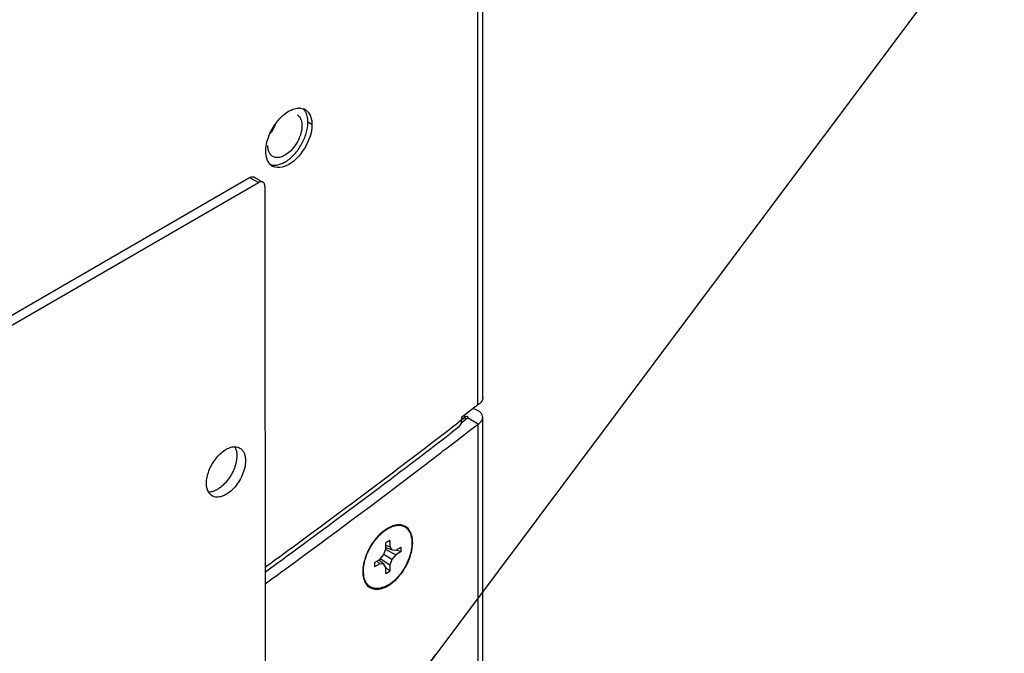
# Model space of a CAD drawing. Header units: inches. Extents: x 0 to 34, y 0 to 22.
# Tile 107 of 116: x 18.562 to 19.632, y 18.266 to 18.955. Entities that reach past the tile are written whole.
import ezdxf

# ---------------------------------------------------------------- set-up
doc = ezdxf.new("R2010")
doc.units = ezdxf.units.IN
doc.header["$LTSCALE"] = 1.87
doc.header["$MEASUREMENT"] = 0
doc.layers.get('0').update_dxf_attribs({"linetype": 'CONTINUOUS'})
doc.layers.add('02___PRT_ALL_AXES', color=7, linetype='CONTINUOUS')
doc.layers.add('DETAIL', color=7, linetype='CONTINUOUS')
doc.styles.get("Standard").update_dxf_attribs({"font": 'txt', "width": 0.8})
doc.dimstyles.get("Standard").update_dxf_attribs({"dimtxt": 0.125, "dimasz": 0.18, "dimexe": 0.125, "dimexo": 0.0625, "dimgap": 0.09, "dimtad": 0, "dimtih": 1, "dimtoh": 1, "dimzin": 4, "dimdsep": 46, "dimtxsty": 'STANDARD', "dimblk": '_FILLED', "dimblk1": '_FILLED', "dimblk2": '_FILLED', "dimcen": 0.09, "dimazin": 1, "dimtol": 1, "dimtp": 0.02, "dimtm": 0.02, "dimtfac": 1, "dimtofl": 0, "dimtmove": 0, "dimatfit": 3, "dimldrblk": '_FILLED', "dimfxl": 1, "dimtolj": 1, "dimtzin": 4, "dimarcsym": 0})

# ---------------------------------------------------------------- blocks, each defined once
blk = doc.blocks.new('_FILLED')
at = {"color": 0, "linetype": 'BYBLOCK'}
blk.add_solid([(0, 0), (-1, 0.1736), (-1, -0.1736)], dxfattribs=at)

msp = doc.modelspace()

# ---------------------------------------------------------------- linework, layer by layer
at = {"color": 3, "linetype": 'CONTINUOUS'}
for p, q in [((19.0601, 18.5364), (19.0601, 19.446)), ((19.0653, 18.5444), (19.0653, 19.4423)), ((19.0601, 18.5364), (19.0424, 18.5226)), ((19.0574, 18.5313), (19.0546, 18.5321)), ((19.0424, 18.52), (19.0382, 18.5167)), ((19.0421, 18.5168), (19.0424, 18.52)), ((19.0424, 18.5226), (19.0424, 18.52)), ((19.0654, 17.6113), (19.0654, 18.5227)), ((19.0509, 18.5084), (19.0602, 18.5155)), ((19.0602, 17.5929), (19.0602, 18.5155)), ((19.037, 18.4976), (19.0456, 18.5042)), ((19.0456, 18.5042), (19.0509, 18.5084)), ((19.0247, 18.4881), (19.037, 18.4976)), ((18.9972, 18.4671), (19.0046, 18.4727)), ((18.9655, 18.404), (18.9619, 18.4022)), ((18.935, 18.3554), (18.9352, 18.3516))]:
    msp.add_line(p, q, dxfattribs=at)
at = {"color": 7, "linetype": 'CONTINUOUS'}
for p, q in [((18.8682, 18.8454), (18.8688, 18.8428)), ((18.8688, 18.8428), (18.869, 18.8395)), ((18.4138, 18.5527), (18.8121, 18.7831)), ((18.4232, 18.5473), (18.8216, 18.7777)), ((18.8121, 18.7831), (18.8216, 18.7777)), ((18.8172, 18.7836), (18.8266, 18.7782)), ((18.8287, 18.7736), (18.8293, 17.9739)), ((19.0419, 18.5167), (19.0489, 18.5221)), ((19.0465, 18.5234), (19.0424, 18.5198)), ((19.0465, 18.5234), (19.0448, 18.5244)), ((19.0465, 18.5203), (19.0465, 18.5234)), ((19.0489, 18.5221), (19.0494, 18.5227)), ((19.0602, 18.5155), (19.0489, 18.5221)), ((18.9658, 18.4035), (18.9622, 18.4017)), ((18.9633, 18.4024), (18.9658, 18.4035)), ((18.9643, 18.3889), (18.9601, 18.3864)), ((18.9601, 18.3799), (18.9601, 18.3864)), ((18.9643, 18.3823), (18.9601, 18.3837)), ((18.9667, 18.3789), (18.9601, 18.3812)), ((18.9643, 18.3889), (18.9643, 18.3823)), ((18.9643, 18.3823), (18.9667, 18.3789)), ((18.9709, 18.3785), (18.9766, 18.3818)), ((18.9766, 18.3769), (18.9766, 18.3818)), ((18.9535, 18.3685), (18.9577, 18.3737)), ((18.9577, 18.3737), (18.9601, 18.3799)), ((18.9667, 18.3684), (18.9577, 18.3737)), ((18.9709, 18.3736), (18.9598, 18.3792)), ((18.9667, 18.3789), (18.9709, 18.3785)), ((18.9709, 18.3736), (18.9667, 18.3684)), ((18.9766, 18.3769), (18.97, 18.3786)), ((18.9766, 18.3769), (18.9709, 18.3736)), ((18.9478, 18.3652), (18.9535, 18.3685)), ((18.9478, 18.3652), (18.9478, 18.3603)), ((18.9535, 18.3636), (18.9478, 18.3603)), ((18.9535, 18.3636), (18.9502, 18.3666)), ((18.9577, 18.3632), (18.9524, 18.3678)), ((18.9577, 18.3632), (18.9535, 18.3636)), ((18.9643, 18.3622), (18.9539, 18.3691)), ((18.9601, 18.3598), (18.9577, 18.3632)), ((18.9595, 18.3605), (18.9643, 18.3557)), ((18.9601, 18.3532), (18.9601, 18.3598)), ((18.9667, 18.3684), (18.9643, 18.3622)), ((18.9643, 18.3622), (18.9643, 18.3557)), ((18.9355, 18.3554), (18.9359, 18.3517)), ((18.9601, 18.3532), (18.9643, 18.3557))]:
    msp.add_line(p, q, dxfattribs=at)
for centre, radius, start, end in [((18.7989, 18.8586), 0.0451, 323.0966, 336.9001), ((18.9761, 18.3789), 0.0267, 108.873, 112.7437), ((18.9752, 18.3817), 0.0237, 104.2682, 108.9272), ((18.9803, 18.3703), 0.0362, 120.009, 121.3572), ((18.9376, 18.3808), 0.0473, 309.1249, 311.0834)]:
    msp.add_arc(centre, radius, start, end, dxfattribs=at)
at = {"color": 3, "linetype": 'CONTINUOUS'}
for centre, radius, start, end in [((13.6284, 25.526), 8.8541, 306.15423, 307.66142), ((13.5547, 25.607), 8.9776, 307.37613, 307.53796), ((13.6804, 25.4408), 8.7693, 306.13654, 307.32196), ((18.981, 18.3697), 0.0376, 120.39, 121.9464), ((18.9871, 18.3612), 0.0482, 128.0261, 131.8788), ((18.9835, 18.3657), 0.0424, 122.7625, 128.0489), ((18.9816, 18.3686), 0.0389, 121.9419, 122.7001), ((13.7735, 25.3294), 8.6098, 305.96006, 306.14619), ((18.9884, 18.3532), 0.0536, 165.0821, 166.5062), ((13.7687, 25.3204), 8.62, 305.949, 306.13492), ((18.9724, 18.3553), 0.0374, 177.0422, 179.9741), ((18.9377, 18.3802), 0.0473, 308.0067, 310.6837)]:
    msp.add_arc(centre, radius, start, end, dxfattribs=at)
at = {"color": 7, "linetype": 'CONTINUOUS'}
for points, knots in [([(18.8636, 18.8515), (18.8646, 18.8509), (18.8666, 18.8491), (18.8678, 18.8467), (18.8682, 18.8454)], [0, 0, 0, 0, 0.475245, 1, 1, 1, 1]), ([(18.8742, 18.8514), (18.8738, 18.8527), (18.8727, 18.8549), (18.8712, 18.8569), (18.8703, 18.8577)], [0, 0, 0, 0, 0.52007, 1, 1, 1, 1]), ([(18.8754, 18.8432), (18.8754, 18.844), (18.8753, 18.8467), (18.8748, 18.8495), (18.8742, 18.8514)], [0, 0, 0, 0, 0.266817, 1, 1, 1, 1]), ([(18.8516, 18.8007), (18.855, 18.8028), (18.8614, 18.8085), (18.8689, 18.8191), (18.874, 18.8309), (18.8754, 18.8393), (18.8754, 18.8432)], [0, 0, 0, 0, 0.240005, 0.502818, 0.764107, 1, 1, 1, 1]), ([(18.869, 18.8395), (18.869, 18.8366), (18.868, 18.8305), (18.8642, 18.8218), (18.8588, 18.8139), (18.8541, 18.8097), (18.8516, 18.8081)], [0, 0, 0, 0, 0.235459, 0.496245, 0.75906, 1, 1, 1, 1]), ([(18.8373, 18.8061), (18.8365, 18.8066), (18.8348, 18.8079), (18.8331, 18.8108), (18.8321, 18.8142), (18.8319, 18.8168), (18.8319, 18.8181)], [0, 0, 0, 0, 0.217773, 0.450955, 0.710191, 1, 1, 1, 1]), ([(18.835, 18.7972), (18.8362, 18.7969), (18.8389, 18.7964), (18.843, 18.7969), (18.8474, 18.7983), (18.8502, 18.7998), (18.8516, 18.8007)], [0, 0, 0, 0, 0.216523, 0.452, 0.712546, 1, 1, 1, 1]), ([(18.8446, 18.8051), (18.8433, 18.8049), (18.8408, 18.8047), (18.8384, 18.8055), (18.8373, 18.8061)], [0, 0, 0, 0, 0.523079, 1, 1, 1, 1]), ([(18.8516, 18.8081), (18.851, 18.8077), (18.8488, 18.8064), (18.8464, 18.8055), (18.8446, 18.8051)], [0, 0, 0, 0, 0.270106, 1, 1, 1, 1]), ([(18.8121, 18.7831), (18.8126, 18.7834), (18.8135, 18.7838), (18.8148, 18.7841), (18.8161, 18.7841), (18.8168, 18.7838), (18.8172, 18.7836)], [0, 0, 0, 0, 0.28986, 0.549131, 0.782286, 1, 1, 1, 1]), ([(18.8266, 18.7782), (18.8263, 18.7784), (18.8255, 18.7787), (18.8242, 18.7787), (18.8229, 18.7784), (18.822, 18.7779), (18.8216, 18.7777)], [0, 0, 0, 0, 0.217714, 0.450869, 0.71014, 1, 1, 1, 1]), ([(18.8287, 18.7736), (18.8287, 18.7741), (18.8286, 18.7751), (18.8282, 18.7764), (18.8275, 18.7775), (18.8269, 18.778), (18.8266, 18.7782)], [0, 0, 0, 0, 0.289744, 0.548973, 0.782174, 1, 1, 1, 1]), ([(18.9775, 18.4049), (18.9769, 18.405), (18.9756, 18.4053), (18.9736, 18.4053), (18.9715, 18.4051), (18.9701, 18.4048), (18.9693, 18.4047)], [0, 0, 0, 0, 0.234743, 0.478338, 0.732909, 1, 1, 1, 1]), ([(18.9877, 18.3941), (18.9873, 18.3954), (18.9866, 18.3974), (18.9851, 18.3997), (18.9839, 18.4012), (18.9825, 18.4025), (18.981, 18.4036), (18.9793, 18.4044), (18.9781, 18.4047), (18.9775, 18.4049)], [0, 0, 0, 0, 0.273102, 0.400879, 0.524027, 0.643899, 0.762062, 0.880201, 1, 1, 1, 1]), ([(18.9359, 18.3517), (18.9358, 18.3527), (18.9356, 18.3548), (18.9357, 18.3581), (18.9361, 18.3615), (18.9367, 18.365), (18.9376, 18.3685), (18.9388, 18.3721), (18.9403, 18.3757), (18.9419, 18.3792), (18.9438, 18.3826), (18.9459, 18.3859), (18.9482, 18.3891), (18.9507, 18.392), (18.9532, 18.3947), (18.9559, 18.3972), (18.9586, 18.3994), (18.9605, 18.4007), (18.9615, 18.4012)], [0, 0, 0, 0, 0.052747, 0.108425, 0.166863, 0.227802, 0.290908, 0.355788, 0.42201, 0.489106, 0.556589, 0.623966, 0.690743, 0.756442, 0.820608, 0.882821, 0.942719, 1, 1, 1, 1]), ([(18.9687, 18.3452), (18.9696, 18.3459), (18.9713, 18.3475), (18.9737, 18.3501), (18.9761, 18.3529), (18.9782, 18.3559), (18.9803, 18.359), (18.9821, 18.3622), (18.9837, 18.3656), (18.9852, 18.369), (18.9864, 18.3724), (18.9874, 18.3757), (18.9881, 18.3791), (18.9885, 18.3824), (18.9887, 18.3855), (18.9887, 18.3885), (18.9884, 18.3914), (18.988, 18.3932), (18.9877, 18.3941)], [0, 0, 0, 0, 0.063006, 0.127861, 0.194179, 0.26155, 0.329539, 0.397698, 0.465576, 0.532729, 0.598727, 0.663162, 0.725664, 0.785905, 0.843615, 0.898594, 0.950726, 1, 1, 1, 1]), ([(18.9622, 18.3404), (18.9614, 18.34), (18.9599, 18.3392), (18.9575, 18.3382), (18.9552, 18.3374), (18.9529, 18.337), (18.9507, 18.3368), (18.9486, 18.3369), (18.9466, 18.3372), (18.9448, 18.3379), (18.943, 18.3388), (18.9414, 18.3399), (18.94, 18.3414), (18.9388, 18.343), (18.9378, 18.3449), (18.9369, 18.347), (18.9363, 18.3493), (18.936, 18.3509), (18.9359, 18.3517)], [0, 0, 0, 0, 0.075735, 0.147919, 0.216509, 0.28165, 0.343604, 0.402785, 0.459765, 0.51526, 0.570088, 0.625123, 0.68122, 0.739155, 0.799578, 0.862989, 0.929731, 1, 1, 1, 1]), ([(18.9622, 18.3404), (18.9631, 18.341), (18.9649, 18.3421), (18.9666, 18.3434), (18.9675, 18.3441)], [0, 0, 0, 0, 0.488737, 1, 1, 1, 1])]:
    msp.add_open_spline(points, degree=3, knots=knots, dxfattribs=at)
at = {"color": 3, "linetype": 'CONTINUOUS'}
for points, knots in [([(19.0653, 18.5444), (19.0653, 18.5436), (19.0648, 18.5404), (19.0622, 18.5378), (19.0601, 18.5364)], [0, 0, 0, 0, 0.226276, 1, 1, 1, 1]), ([(19.0602, 18.5155), (19.061, 18.516), (19.0634, 18.5177), (19.0654, 18.5206), (19.0654, 18.5228)], [0, 0, 0, 0, 0.294684, 1, 1, 1, 1]), ([(18.9778, 18.4056), (18.9769, 18.4058), (18.9727, 18.4064), (18.9684, 18.4053), (18.9655, 18.404)], [0, 0, 0, 0, 0.227962, 1, 1, 1, 1]), ([(18.9881, 18.3948), (18.9874, 18.3974), (18.985, 18.4023), (18.9802, 18.405), (18.9778, 18.4056)], [0, 0, 0, 0, 0.524399, 1, 1, 1, 1]), ([(18.9549, 18.397), (18.9528, 18.3951), (18.9447, 18.3865), (18.939, 18.3756), (18.9367, 18.367)], [0, 0, 0, 0, 0.244122, 1, 1, 1, 1]), ([(18.9685, 18.3443), (18.9748, 18.3497), (18.9845, 18.3629), (18.9892, 18.3789), (18.9892, 18.3867)], [0, 0, 0, 0, 0.513232, 1, 1, 1, 1]), ([(18.9352, 18.3516), (18.9357, 18.3473), (18.9384, 18.3388), (18.9471, 18.3359), (18.9508, 18.336)], [0, 0, 0, 0, 0.531434, 1, 1, 1, 1]), ([(18.9574, 18.3375), (18.9582, 18.3378), (18.9616, 18.3392), (18.9646, 18.3412), (18.9668, 18.3429)], [0, 0, 0, 0, 0.233875, 1, 1, 1, 1])]:
    msp.add_open_spline(points, degree=3, knots=knots, dxfattribs=at)
for points in [[(19.0628, 18.528), (19.0613, 18.5295), (19.0593, 18.5305), (19.0574, 18.5313)], [(19.0654, 18.5228), (19.0653, 18.5247), (19.0642, 18.5267), (19.0628, 18.528)], [(19.0396, 18.5126), (19.0408, 18.5136), (19.0417, 18.5152), (19.0421, 18.5168)], [(18.9892, 18.3867), (18.9892, 18.3894), (18.9889, 18.3922), (18.9881, 18.3948)], [(18.9363, 18.3657), (18.9357, 18.363), (18.9352, 18.3601), (18.9351, 18.3573)], [(18.9508, 18.336), (18.9531, 18.3361), (18.9553, 18.3367), (18.9574, 18.3375)]]:
    msp.add_open_spline(points, degree=3, dxfattribs=at)
at = {"color": 7, "linetype": 'CONTINUOUS'}
msp.add_open_spline([(19.0493, 18.5227), (19.0493, 18.5237), (19.0473, 18.5239), (19.0465, 18.5234)], degree=3, dxfattribs=at)
at = {"layer": '02___PRT_ALL_AXES', "color": 3, "linetype": 'CONTINUOUS'}
for p, q in [((18.8672, 18.8586), (18.8704, 18.858)), ((18.8765, 18.8532), (18.8778, 18.851)), ((19.0396, 18.5126), (19.031, 18.506))]:
    msp.add_line(p, q, dxfattribs=at)
at = {"layer": '02___PRT_ALL_AXES', "color": 7, "linetype": 'CONTINUOUS'}
msp.add_line((18.8798, 18.8408), (18.8754, 18.8433), dxfattribs=at)
at = {"layer": '02___PRT_ALL_AXES', "color": 3, "linetype": 'CONTINUOUS'}
for centre, radius, start, end in [((18.8659, 18.8438), 0.0149, 84.9502, 91.0767), ((18.8664, 18.8466), 0.012, 60.0191, 70.6314), ((18.843, 18.806), 0.012, 227.9273, 239.9238), ((13.6195, 25.5288), 8.8659, 306.16964, 307.616), ((13.7593, 25.3395), 8.6306, 305.97659, 306.16226)]:
    msp.add_arc(centre, radius, start, end, dxfattribs=at)
for points, knots in [([(18.8312, 18.8227), (18.8336, 18.8318), (18.84, 18.8432), (18.8492, 18.8515), (18.8516, 18.8532)], [0, 0, 0, 0, 0.762056, 1, 1, 1, 1]), ([(18.8798, 18.8408), (18.8798, 18.8315), (18.8731, 18.8136), (18.8598, 18.7994), (18.8516, 18.7958)], [0, 0, 0, 0, 0.508853, 1, 1, 1, 1]), ([(18.8778, 18.851), (18.8781, 18.8503), (18.8793, 18.847), (18.8798, 18.8435), (18.8798, 18.8408)], [0, 0, 0, 0, 0.229946, 1, 1, 1, 1]), ([(18.8323, 18.8005), (18.8318, 18.8013), (18.8302, 18.8049), (18.8296, 18.8089), (18.8296, 18.8119)], [0, 0, 0, 0, 0.227109, 1, 1, 1, 1]), ([(18.8516, 18.7958), (18.8503, 18.7953), (18.8456, 18.7936), (18.84, 18.7939), (18.837, 18.7957)], [0, 0, 0, 0, 0.286476, 1, 1, 1, 1])]:
    msp.add_open_spline(points, degree=3, knots=knots, dxfattribs=at)
for points in [[(18.8516, 18.8532), (18.8539, 18.8549), (18.8564, 18.8564), (18.8591, 18.8574)], [(18.8591, 18.8574), (18.8612, 18.8581), (18.8634, 18.8587), (18.8656, 18.8587)], [(18.8724, 18.857), (18.874, 18.8561), (18.8755, 18.8547), (18.8765, 18.8532)], [(18.8296, 18.8119), (18.8296, 18.8155), (18.8302, 18.8192), (18.8312, 18.8227)], [(18.835, 18.7972), (18.8339, 18.7981), (18.833, 18.7993), (18.8323, 18.8005)]]:
    msp.add_open_spline(points, degree=3, dxfattribs=at)
at = {"layer": '02___PRT_ALL_AXES', "color": 7, "linetype": 'CONTINUOUS'}
for points, knots in [([(18.7652, 18.4512), (18.7652, 18.4534), (18.7658, 18.458), (18.7678, 18.4648), (18.771, 18.4716), (18.7751, 18.4779), (18.7799, 18.4832), (18.7844, 18.4868), (18.7881, 18.4889), (18.7915, 18.4903), (18.7942, 18.4908), (18.7959, 18.4908)], [0, 0, 0, 0, 0.121895, 0.255188, 0.394894, 0.535152, 0.670017, 0.794289, 0.851341, 0.904636, 1, 1, 1, 1]), ([(18.7959, 18.4908), (18.7969, 18.4908), (18.7989, 18.4906), (18.8007, 18.4899), (18.8015, 18.4894)], [0, 0, 0, 0, 0.511912, 1, 1, 1, 1]), ([(18.796, 18.4908), (18.7964, 18.4902), (18.7972, 18.4884), (18.7981, 18.4851), (18.7982, 18.4825), (18.7982, 18.4812)], [0, 0, 0, 0, 0.226172, 0.594411, 1, 1, 1, 1]), ([(18.8015, 18.4894), (18.802, 18.4891), (18.8029, 18.4885), (18.8046, 18.4868), (18.8063, 18.4841), (18.8074, 18.4801), (18.8077, 18.4772), (18.8077, 18.4757)], [0, 0, 0, 0, 0.108199, 0.218427, 0.451403, 0.710572, 1, 1, 1, 1]), ([(18.7982, 18.4812), (18.7982, 18.479), (18.7977, 18.4744), (18.7957, 18.4675), (18.7925, 18.4607), (18.7884, 18.4545), (18.7836, 18.4491), (18.7791, 18.4455), (18.7754, 18.4435), (18.772, 18.442), (18.7693, 18.4415), (18.7675, 18.4415)], [0, 0, 0, 0, 0.121895, 0.255188, 0.394894, 0.535152, 0.670017, 0.794289, 0.851341, 0.904636, 1, 1, 1, 1]), ([(18.8077, 18.4757), (18.8077, 18.4745), (18.8075, 18.4719), (18.8066, 18.4666), (18.8043, 18.4598), (18.8002, 18.4522), (18.7949, 18.4455), (18.7898, 18.441), (18.7855, 18.4384), (18.7824, 18.437), (18.7794, 18.4362), (18.7765, 18.436), (18.7738, 18.4364), (18.7722, 18.437), (18.7715, 18.4375)], [0, 0, 0, 0, 0.062363, 0.128779, 0.270272, 0.417363, 0.561657, 0.695289, 0.756296, 0.812787, 0.864733, 0.912551, 0.957159, 1, 1, 1, 1]), ([(18.7675, 18.4415), (18.7671, 18.4422), (18.7663, 18.444), (18.7654, 18.4472), (18.7653, 18.4498), (18.7652, 18.4512)], [0, 0, 0, 0, 0.226172, 0.594411, 1, 1, 1, 1]), ([(18.7715, 18.4375), (18.7707, 18.4379), (18.7691, 18.4391), (18.768, 18.4407), (18.7675, 18.4415)], [0, 0, 0, 0, 0.488162, 1, 1, 1, 1])]:
    msp.add_open_spline(points, degree=3, knots=knots, dxfattribs=at)

# ---------------------------------------------------------------- leaders
at = {"layer": 'DETAIL', "color": 2, "linetype": 'CONTINUOUS'}
msp.add_leader([(18.9063, 18.1206), (19.6317, 19.0901)], dimstyle='STANDARD', override={"dimtad": 0, "dimldrblk": 'DOT'}, dxfattribs=at)

doc.saveas('drawing.dxf')
